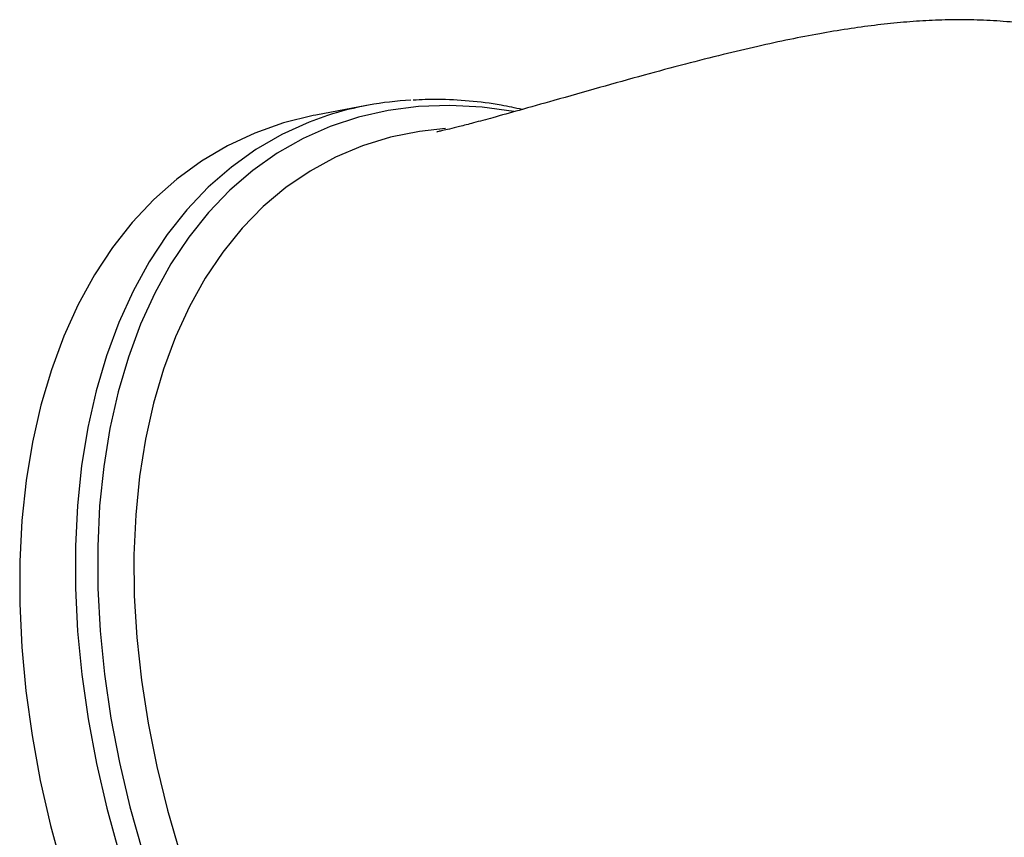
# Model space of a CAD drawing. Header units: millimetres. Extents: x 73 to 180, y 34 to 171.
# Tile 45 of 59: x 138 to 158, y 125 to 141. Entities that reach past the tile are written whole.
import ezdxf

# ---------------------------------------------------------------- set-up
doc = ezdxf.new("R2010")
doc.units = ezdxf.units.MM

msp = doc.modelspace()

# ---------------------------------------------------------------- linework, layer by layer
at = {"color": 7, "linetype": 'Continuous', "lineweight": 25}
msp.add_line((144.9775, 139.4687), (143.9572, 139.2762), dxfattribs=at)
at = {"color": 1, "linetype": 'Continuous', "lineweight": 25, "flags": 128}
for points in [[(147.9587, 139.3515), (147.3175, 139.4378), (146.668, 139.4717), (146.0336, 139.4496), (145.4169, 139.3713), (144.8201, 139.2374), (144.2456, 139.0482), (143.6955, 138.8046), (143.1721, 138.5074), (142.6774, 138.1578), (142.2132, 137.7572), (141.7814, 137.3071), (141.3836, 136.8093), (141.0214, 136.2657), (140.6962, 135.6783), (140.4092, 135.0495), (140.1615, 134.3817)], [(144.1899, 139.2681), (143.8173, 139.1341), (143.2659, 138.8837), (142.7412, 138.58), (142.2452, 138.2242), (141.7798, 137.8176), (141.3468, 137.3617), (140.9478, 136.8583), (140.5843, 136.3094), (140.2577, 135.7168), (139.9693, 135.0831), (139.7201, 134.4104)], [(139.7201, 134.4104), (139.5111, 133.7014), (139.3431, 132.9588), (139.2166, 132.1854), (139.1323, 131.3841), (139.0904, 130.558), (139.0911, 129.7101), (139.1343, 128.8438), (139.2199, 127.9622), (139.3476, 127.0688), (139.5169, 126.167), (139.7272, 125.26), (139.9776, 124.3515)], [(140.1615, 134.3817), (139.9542, 133.6774), (139.7879, 132.9395), (139.6634, 132.1707), (139.5811, 131.374), (139.5413, 130.5526), (139.5443, 129.7095), (139.5899, 128.8481), (139.6781, 127.9717), (139.8084, 127.0836), (139.9804, 126.1874), (140.1934, 125.2864), (140.4466, 124.3842)]]:
    msp.add_lwpolyline(points, dxfattribs=at)
at = {"color": 7, "linetype": 'Continuous', "lineweight": 25, "flags": 128}
for points in [[(143.9572, 139.2762), (143.8998, 139.2652), (143.2989, 139.1166), (142.7205, 138.9132), (142.167, 138.6558), (141.6403, 138.3453), (141.1425, 137.9828), (140.6754, 137.5697), (140.2406, 137.1075), (139.8399, 136.598), (139.4747, 136.043), (139.1464, 135.4447), (138.8562, 134.8052), (138.6052, 134.1269)], [(146.579, 139.0041), (146.0539, 138.9466), (145.4652, 138.8281), (144.8982, 138.6544), (144.3552, 138.4262), (143.8384, 138.1443), (143.3499, 137.8099), (142.8917, 137.4244), (142.4655, 136.9893), (142.0732, 136.5063), (141.7163, 135.9774), (141.3962, 135.4048), (141.1142, 134.7907), (140.8714, 134.1376)], [(138.6052, 134.1269), (138.3943, 133.4123), (138.2243, 132.6641), (138.0958, 131.8852), (138.0094, 131.0783), (137.9652, 130.2465), (137.9636, 129.3928), (138.0045, 128.5205), (138.0877, 127.6328), (138.2129, 126.733), (138.3798, 125.8245), (138.5876, 124.9106), (138.8356, 123.9947)], [(140.8714, 134.1376), (140.6689, 133.4481), (140.5074, 132.725), (140.3877, 131.9713), (140.3101, 131.1899), (140.275, 130.384), (140.2825, 129.5569), (140.3327, 128.7119), (140.4252, 127.8523), (140.5598, 126.9817), (140.7358, 126.1035), (140.9527, 125.2214), (141.2094, 124.3387)]]:
    msp.add_lwpolyline(points, dxfattribs=at)
at = {"color": 7, "linetype": 'Continuous', "lineweight": 25}
msp.add_arc((146.2124, 132.9733), 6.6117, 92.91978, 107.81185, dxfattribs=at)
for points, knots in [([(163.5162, 138.9128), (163.3903, 139.01), (163.0853, 139.2452), (162.5816, 139.5809), (162.0074, 139.9232), (161.4158, 140.2278), (160.8118, 140.4927), (160.2022, 140.7142), (159.5958, 140.891), (159.0021, 141.0239), (158.4274, 141.1165), (157.8736, 141.1742), (157.3378, 141.2025), (156.8141, 141.2059), (156.2951, 141.1875), (155.7743, 141.1492), (155.2447, 141.092), (154.6988, 141.0159), (154.1273, 140.92), (153.521, 140.8027), (152.8699, 140.6617), (152.1642, 140.4946), (151.3957, 140.2991), (150.5611, 140.075), (149.672, 139.8269), (148.8296, 139.5873), (148.1109, 139.3834), (147.5689, 139.2323), (147.1653, 139.123), (146.8713, 139.0464), (146.6629, 138.9946), (146.5201, 138.9612), (146.4361, 138.9429), (146.3996, 138.9358), (146.4059, 138.9369), (146.4073, 138.9372)], [0, 0, 0, 0, 0.0242587, 0.0587149, 0.0933914, 0.1281461, 0.1626759, 0.1965582, 0.2292304, 0.2601593, 0.2890877, 0.3161382, 0.3417201, 0.3663852, 0.3907361, 0.4153596, 0.4406962, 0.4673767, 0.4960481, 0.5273912, 0.5621298, 0.6010216, 0.6448041, 0.694024, 0.7485824, 0.8066984, 0.8521842, 0.8881675, 0.9162666, 0.9384053, 0.9562278, 0.9710877, 0.984133, 0.9964106, 1, 1, 1, 1]), ([(148.1294, 139.3892), (147.9878, 139.42), (147.6274, 139.4985), (147.0563, 139.566), (146.4602, 139.6023), (146.087, 139.5853), (145.9219, 139.5778)], [0, 0, 0, 0, 0.1884252, 0.4796211, 0.7698563, 1, 1, 1, 1])]:
    msp.add_open_spline(points, degree=3, knots=knots, dxfattribs=at)

doc.saveas('drawing.dxf')
